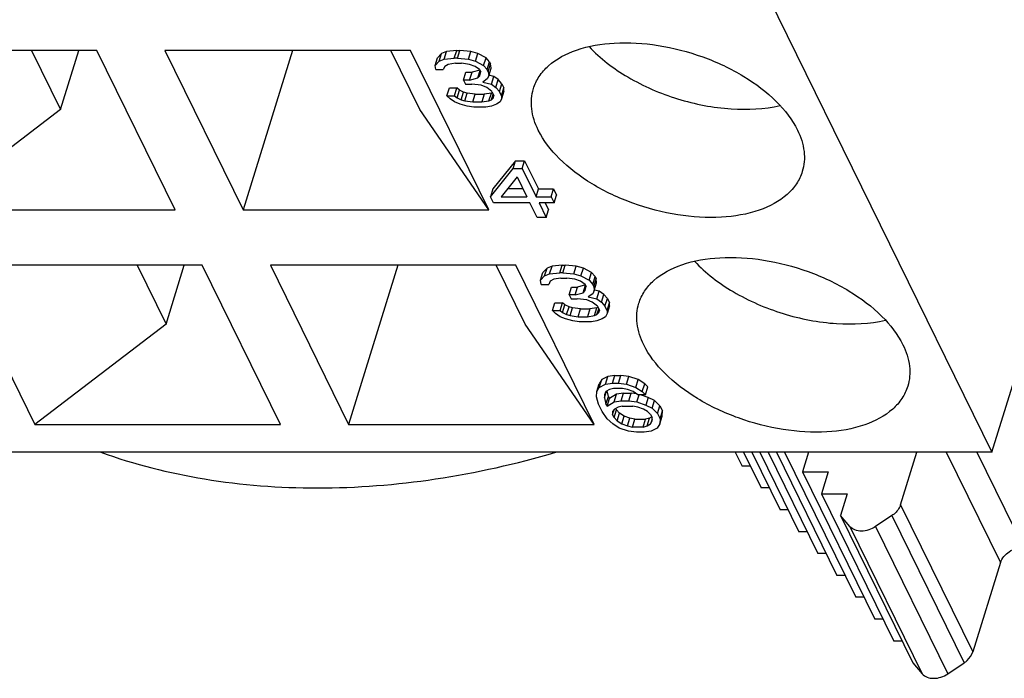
# Model space of a CAD drawing. Header units: millimetres. Extents: x 0 to 420, y 0 to 297.
# Tile 37 of 124: x 169.58 to 174.56, y 29.92 to 33.26. Entities that reach past the tile are written whole.
import ezdxf

# ---------------------------------------------------------------- set-up
doc = ezdxf.new("R2010")
doc.units = ezdxf.units.MM
doc.header["$LTSCALE"] = 23.1
doc.layers.get('0').update_dxf_attribs({"linetype": 'CONTINUOUS'})

msp = doc.modelspace()

# ---------------------------------------------------------------- linework, layer by layer
at = {"color": 7, "linetype": 'CONTINUOUS'}
for p, q in [((164.88986, 50.64745), (174.49868, 31.06674)), ((174.49868, 31.06674), (175.93898, 35.72753)), ((169.9651, 33.10251), (168.72167, 33.10251)), ((169.63545, 33.10251), (169.78215, 32.80358)), ((169.78215, 32.80358), (169.87452, 33.10251)), ((170.36165, 32.29442), (169.9651, 33.10251)), ((171.55392, 33.10251), (170.3105, 33.10251)), ((170.3105, 33.10251), (170.70705, 32.29442)), ((170.95677, 33.10251), (170.70705, 32.29442)), ((171.60124, 32.80358), (171.45455, 33.10251)), ((171.95048, 32.29442), (171.55392, 33.10251)), ((171.67897, 33.02631), (171.69107, 33.06548)), ((171.71139, 33.08664), (171.69107, 33.06548)), ((171.69929, 33.04747), (171.71139, 33.08664)), ((171.69929, 33.04747), (171.7248, 33.05805)), ((171.7369, 33.09722), (171.71139, 33.08664)), ((171.7248, 33.05805), (171.7369, 33.09722)), ((171.7248, 33.05805), (171.77593, 33.06334)), ((171.78803, 33.10251), (171.7369, 33.09722)), ((171.77593, 33.06334), (171.78803, 33.10251)), ((171.79128, 33.06334), (171.77593, 33.06334)), ((171.78803, 33.10251), (171.80338, 33.10251)), ((171.79128, 33.06334), (171.80338, 33.10251)), ((171.79128, 33.06334), (171.8476, 33.05805)), ((171.85971, 33.09722), (171.80338, 33.10251)), ((171.8476, 33.05805), (171.85971, 33.09722)), ((171.8476, 33.05805), (171.8835, 33.04747)), ((171.8956, 33.08664), (171.85971, 33.09722)), ((171.8835, 33.04747), (171.8956, 33.08664)), ((171.93669, 33.06548), (171.8956, 33.08664)), ((171.92458, 33.02631), (171.93669, 33.06548)), ((171.95475, 33.04432), (171.93669, 33.06548)), ((171.67897, 33.02631), (171.69929, 33.04747)), ((171.68168, 33.00515), (171.67897, 33.02631)), ((171.72762, 33.02102), (171.72005, 33.00515)), ((171.74545, 33.0316), (171.72762, 33.02102)), ((171.78123, 33.03689), (171.74545, 33.0316)), ((171.78123, 33.03689), (171.81194, 33.03689)), ((171.85291, 33.0316), (171.81194, 33.03689)), ((171.88113, 33.02102), (171.85291, 33.0316)), ((171.90427, 33.00515), (171.88113, 33.02102)), ((171.8835, 33.04747), (171.92458, 33.02631)), ((171.92458, 33.02631), (171.94264, 33.00515)), ((171.94264, 33.00515), (171.95475, 33.04432)), ((171.94784, 32.99457), (171.95994, 33.03374)), ((171.95055, 32.97341), (171.96265, 33.01258)), ((171.95475, 33.04432), (171.95994, 33.03374)), ((171.96265, 33.01258), (171.95994, 33.03374)), ((171.68168, 33.00515), (171.72005, 33.00515)), ((171.82277, 32.95225), (171.83487, 32.99141)), ((171.83487, 32.99141), (171.86558, 32.99141)), ((171.85347, 32.95225), (171.86558, 32.99141)), ((171.85347, 32.95225), (171.89433, 32.96283)), ((171.90589, 33.00185), (171.86558, 32.99141)), ((171.89433, 32.96283), (171.9062, 33.00122)), ((171.89433, 32.96283), (171.90449, 32.97341)), ((171.90427, 33.00515), (171.90946, 32.99457)), ((171.90449, 32.97341), (171.90946, 32.99457)), ((171.94784, 32.99457), (171.94264, 33.00515)), ((171.95055, 32.97341), (171.94298, 32.95754)), ((171.94784, 32.99457), (171.95055, 32.97341)), ((171.97574, 32.97025), (171.9514, 32.97617)), ((171.96364, 32.93109), (171.97574, 32.97025)), ((171.99888, 32.95438), (171.97574, 32.97025)), ((171.7389, 32.87289), (171.75101, 32.91206)), ((171.75101, 32.91206), (171.78938, 32.91206)), ((171.77728, 32.87289), (171.78938, 32.91206)), ((171.80225, 32.90148), (171.78938, 32.91206)), ((171.85347, 32.95225), (171.82277, 32.95225)), ((171.82277, 32.95225), (171.83316, 32.93109)), ((171.83316, 32.93109), (171.86386, 32.93109)), ((171.91251, 32.9258), (171.86386, 32.93109)), ((171.94073, 32.91522), (171.91251, 32.9258)), ((171.94298, 32.95754), (171.92007, 32.94167)), ((171.92007, 32.94167), (171.96364, 32.93109)), ((171.96646, 32.89406), (171.94073, 32.91522)), ((171.96364, 32.93109), (171.98678, 32.91522)), ((171.98678, 32.91522), (171.99888, 32.95438)), ((171.98678, 32.91522), (172.00484, 32.89406)), ((172.01694, 32.93322), (171.99888, 32.95438)), ((172.00484, 32.89406), (172.01694, 32.93322)), ((172.01522, 32.87289), (172.02733, 32.91206)), ((172.01694, 32.93322), (172.02733, 32.91206)), ((172.02744, 32.89619), (172.02733, 32.91206)), ((171.7389, 32.87289), (171.77728, 32.87289)), ((171.75437, 32.85702), (171.7389, 32.87289)), ((171.77728, 32.87289), (171.79015, 32.86231)), ((171.79015, 32.86231), (171.80225, 32.90148)), ((171.79015, 32.86231), (171.81069, 32.85173)), ((171.8228, 32.8909), (171.80225, 32.90148)), ((171.81069, 32.85173), (171.8228, 32.8909)), ((171.84074, 32.88561), (171.8228, 32.8909)), ((171.82864, 32.84644), (171.84074, 32.88561)), ((171.88172, 32.88032), (171.84074, 32.88561)), ((171.86961, 32.84115), (171.88172, 32.88032)), ((171.88172, 32.88032), (171.92777, 32.88032)), ((171.92777, 32.88032), (171.91567, 32.84115)), ((171.96355, 32.88561), (171.92777, 32.88032)), ((171.95145, 32.84644), (171.96355, 32.88561)), ((171.96941, 32.88804), (171.96355, 32.88561)), ((171.9642, 32.85173), (171.9731, 32.88052)), ((171.9642, 32.85173), (171.97436, 32.86231)), ((171.96646, 32.89406), (171.97684, 32.87289)), ((171.97436, 32.86231), (171.97684, 32.87289)), ((172.01522, 32.87289), (172.00484, 32.89406)), ((172.01522, 32.87289), (172.01534, 32.85702)), ((172.02744, 32.89619), (172.01534, 32.85702)), ((171.77751, 32.84115), (171.75437, 32.85702)), ((171.80573, 32.83057), (171.77751, 32.84115)), ((171.84162, 32.81999), (171.80573, 32.83057)), ((171.81069, 32.85173), (171.82864, 32.84644)), ((171.82864, 32.84644), (171.86961, 32.84115)), ((171.87492, 32.8147), (171.84162, 32.81999)), ((171.86961, 32.84115), (171.91567, 32.84115)), ((171.93632, 32.8147), (171.87492, 32.8147)), ((171.91567, 32.84115), (171.95145, 32.84644)), ((171.96443, 32.81999), (171.93632, 32.8147)), ((171.95145, 32.84644), (171.9642, 32.85173)), ((171.98994, 32.83057), (171.96443, 32.81999)), ((172.00777, 32.84115), (171.98994, 32.83057)), ((172.01534, 32.85702), (172.00777, 32.84115)), ((169.78215, 32.80358), (169.11823, 32.29442)), ((171.95048, 32.29442), (171.60124, 32.80358)), ((172.0856, 32.54306), (171.97148, 32.40022)), ((172.07349, 32.5039), (172.0856, 32.54306)), ((172.0856, 32.54306), (172.13165, 32.54306)), ((172.11955, 32.5039), (172.13165, 32.54306)), ((172.13165, 32.54306), (172.20174, 32.40022)), ((171.95937, 32.36106), (172.07349, 32.5039)), ((172.09426, 32.46157), (172.0131, 32.36106)), ((172.07349, 32.5039), (172.11955, 32.5039)), ((172.09426, 32.46157), (172.14359, 32.36106)), ((172.11955, 32.5039), (172.18964, 32.36106)), ((171.97148, 32.40022), (171.95937, 32.36106)), ((171.97495, 32.32932), (171.95937, 32.36106)), ((172.0131, 32.36106), (172.14359, 32.36106)), ((172.12437, 32.40022), (172.04473, 32.40022)), ((172.18964, 32.36106), (172.20174, 32.40022)), ((172.18964, 32.36106), (172.2664, 32.36106)), ((172.20174, 32.40022), (172.2785, 32.40022)), ((172.2664, 32.36106), (172.2785, 32.40022)), ((172.2664, 32.36106), (172.28197, 32.32932)), ((172.2785, 32.40022), (172.29408, 32.36848)), ((172.28197, 32.32932), (172.29408, 32.36848)), ((172.15916, 32.32932), (171.97495, 32.32932)), ((172.19551, 32.25525), (172.15916, 32.32932)), ((172.28197, 32.32932), (172.20522, 32.32932)), ((172.20522, 32.32932), (172.24156, 32.25525)), ((172.23654, 32.32932), (172.25367, 32.29442)), ((169.11823, 32.29442), (170.36165, 32.29442)), ((170.70705, 32.29442), (171.95048, 32.29442)), ((172.24156, 32.25525), (172.25367, 32.29442)), ((172.24156, 32.25525), (172.19551, 32.25525)), ((170.49892, 32.01469), (169.2555, 32.01469)), ((169.2555, 32.01469), (169.65205, 31.2066)), ((170.16928, 32.01469), (170.31597, 31.71576)), ((170.31597, 31.71576), (170.40835, 32.01469)), ((170.89548, 31.2066), (170.49892, 32.01469)), ((172.08775, 32.01469), (170.84432, 32.01469)), ((170.84432, 32.01469), (171.24087, 31.2066)), ((171.49059, 32.01469), (171.24087, 31.2066)), ((172.13507, 31.71576), (171.98837, 32.01469)), ((172.4843, 31.2066), (172.08775, 32.01469)), ((172.32202, 32.01435), (172.27089, 32.00906)), ((172.30992, 31.97519), (172.32202, 32.01435)), ((172.32202, 32.01435), (172.33737, 32.01435)), ((172.32527, 31.97519), (172.33737, 32.01435)), ((172.3937, 32.00906), (172.33737, 32.01435)), ((172.21296, 31.93816), (172.22506, 31.97732)), ((172.24538, 31.99848), (172.22506, 31.97732)), ((172.23328, 31.95932), (172.24538, 31.99848)), ((172.23328, 31.95932), (172.25879, 31.9699)), ((172.27089, 32.00906), (172.24538, 31.99848)), ((172.25879, 31.9699), (172.27089, 32.00906)), ((172.25879, 31.9699), (172.30992, 31.97519)), ((172.32527, 31.97519), (172.30992, 31.97519)), ((172.32527, 31.97519), (172.38159, 31.9699)), ((172.38159, 31.9699), (172.3937, 32.00906)), ((172.38159, 31.9699), (172.41749, 31.95932)), ((172.42959, 31.99848), (172.3937, 32.00906)), ((172.41749, 31.95932), (172.42959, 31.99848)), ((172.47068, 31.97732), (172.42959, 31.99848)), ((172.45857, 31.93816), (172.47068, 31.97732)), ((172.48874, 31.95616), (172.47068, 31.97732)), ((172.21296, 31.93816), (172.23328, 31.95932)), ((172.21567, 31.91699), (172.21296, 31.93816)), ((172.21567, 31.91699), (172.25404, 31.91699)), ((172.26161, 31.93287), (172.25404, 31.91699)), ((172.27944, 31.94345), (172.26161, 31.93287)), ((172.31522, 31.94874), (172.27944, 31.94345)), ((172.31522, 31.94874), (172.34593, 31.94874)), ((172.3869, 31.94345), (172.34593, 31.94874)), ((172.41512, 31.93287), (172.3869, 31.94345)), ((172.43988, 31.9137), (172.39957, 31.90326)), ((172.43826, 31.91699), (172.41512, 31.93287)), ((172.41749, 31.95932), (172.45857, 31.93816)), ((172.42832, 31.87467), (172.44019, 31.91306)), ((172.43826, 31.91699), (172.44345, 31.90641)), ((172.45857, 31.93816), (172.47663, 31.91699)), ((172.47663, 31.91699), (172.48874, 31.95616)), ((172.48183, 31.90641), (172.47663, 31.91699)), ((172.48183, 31.90641), (172.49393, 31.94558)), ((172.48454, 31.88525), (172.49664, 31.92442)), ((172.48874, 31.95616), (172.49393, 31.94558)), ((172.49664, 31.92442), (172.49393, 31.94558)), ((172.35676, 31.86409), (172.36886, 31.90326)), ((172.38746, 31.86409), (172.35676, 31.86409)), ((172.35676, 31.86409), (172.36715, 31.84293)), ((172.36886, 31.90326), (172.39957, 31.90326)), ((172.38746, 31.86409), (172.39957, 31.90326)), ((172.38746, 31.86409), (172.42832, 31.87467)), ((172.42832, 31.87467), (172.43848, 31.88525)), ((172.43848, 31.88525), (172.44345, 31.90641)), ((172.47697, 31.86938), (172.45406, 31.85351)), ((172.48454, 31.88525), (172.47697, 31.86938)), ((172.48183, 31.90641), (172.48454, 31.88525)), ((172.50973, 31.8821), (172.48539, 31.88801)), ((172.49763, 31.84293), (172.50973, 31.8821)), ((172.53287, 31.86623), (172.50973, 31.8821)), ((172.52077, 31.82706), (172.53287, 31.86623)), ((172.55093, 31.84506), (172.53287, 31.86623)), ((172.27289, 31.78474), (172.285, 31.8239)), ((172.285, 31.8239), (172.32338, 31.8239)), ((172.31127, 31.78474), (172.32338, 31.8239)), ((172.33624, 31.81332), (172.32338, 31.8239)), ((172.32414, 31.77416), (172.33624, 31.81332)), ((172.35679, 31.80274), (172.33624, 31.81332)), ((172.36715, 31.84293), (172.39785, 31.84293)), ((172.4465, 31.83764), (172.39785, 31.84293)), ((172.47472, 31.82706), (172.4465, 31.83764)), ((172.45406, 31.85351), (172.49763, 31.84293)), ((172.50045, 31.8059), (172.47472, 31.82706)), ((172.49763, 31.84293), (172.52077, 31.82706)), ((172.52077, 31.82706), (172.53883, 31.8059)), ((172.53883, 31.8059), (172.55093, 31.84506)), ((172.54921, 31.78474), (172.56132, 31.8239)), ((172.55093, 31.84506), (172.56132, 31.8239)), ((172.56143, 31.80803), (172.56132, 31.8239)), ((172.27289, 31.78474), (172.31127, 31.78474)), ((172.28836, 31.76887), (172.27289, 31.78474)), ((172.3115, 31.753), (172.28836, 31.76887)), ((172.31127, 31.78474), (172.32414, 31.77416)), ((172.32414, 31.77416), (172.34468, 31.76358)), ((172.34468, 31.76358), (172.35679, 31.80274)), ((172.34468, 31.76358), (172.36263, 31.75829)), ((172.37473, 31.79745), (172.35679, 31.80274)), ((172.36263, 31.75829), (172.37473, 31.79745)), ((172.41571, 31.79216), (172.37473, 31.79745)), ((172.4036, 31.753), (172.41571, 31.79216)), ((172.41571, 31.79216), (172.46176, 31.79216)), ((172.46176, 31.79216), (172.44966, 31.753)), ((172.49754, 31.79745), (172.46176, 31.79216)), ((172.48544, 31.75829), (172.49754, 31.79745)), ((172.48544, 31.75829), (172.49819, 31.76358)), ((172.5034, 31.79988), (172.49754, 31.79745)), ((172.49819, 31.76358), (172.50709, 31.79237)), ((172.49819, 31.76358), (172.50835, 31.77416)), ((172.50045, 31.8059), (172.51083, 31.78474)), ((172.50835, 31.77416), (172.51083, 31.78474)), ((172.54921, 31.78474), (172.53883, 31.8059)), ((172.54933, 31.76887), (172.54176, 31.753)), ((172.54921, 31.78474), (172.54933, 31.76887)), ((172.56143, 31.80803), (172.54933, 31.76887)), ((170.31597, 31.71576), (169.65205, 31.2066)), ((172.4843, 31.2066), (172.13507, 31.71576)), ((172.33972, 31.74241), (172.3115, 31.753)), ((172.37561, 31.73183), (172.33972, 31.74241)), ((172.36263, 31.75829), (172.4036, 31.753)), ((172.40891, 31.72654), (172.37561, 31.73183)), ((172.4036, 31.753), (172.44966, 31.753)), ((172.47031, 31.72654), (172.40891, 31.72654)), ((172.44966, 31.753), (172.48544, 31.75829)), ((172.49842, 31.73183), (172.47031, 31.72654)), ((172.52393, 31.74241), (172.49842, 31.73183)), ((172.54176, 31.753), (172.52393, 31.74241)), ((172.4976, 31.37376), (172.5097, 31.41292)), ((172.52235, 31.43408), (172.5097, 31.41292)), ((172.51024, 31.39492), (172.52235, 31.43408)), ((172.55294, 31.44995), (172.52235, 31.43408)), ((172.54083, 31.41079), (172.55294, 31.44995)), ((172.54083, 31.41079), (172.57661, 31.41608)), ((172.58872, 31.45524), (172.55294, 31.44995)), ((172.57661, 31.41608), (172.58872, 31.45524)), ((172.57661, 31.41608), (172.60732, 31.41608)), ((172.58872, 31.45524), (172.61942, 31.45524)), ((172.60732, 31.41608), (172.61942, 31.45524)), ((172.60732, 31.41608), (172.64829, 31.41079)), ((172.66039, 31.44995), (172.61942, 31.45524)), ((172.64829, 31.41079), (172.66039, 31.44995)), ((172.70656, 31.43408), (172.66039, 31.44995)), ((172.69446, 31.39492), (172.70656, 31.43408)), ((172.73997, 31.41292), (172.70656, 31.43408)), ((172.72787, 31.37376), (172.73997, 31.41292)), ((172.75543, 31.39705), (172.73997, 31.41292)), ((172.49523, 31.3473), (172.4976, 31.37376)), ((172.4976, 31.37376), (172.51024, 31.39492)), ((172.51024, 31.39492), (172.54083, 31.41079)), ((172.54365, 31.37376), (172.53609, 31.35789)), ((172.5362, 31.34201), (172.54654, 31.37547)), ((172.56149, 31.38434), (172.54365, 31.37376)), ((172.55621, 31.34944), (172.54932, 31.37712)), ((172.58192, 31.38963), (172.56149, 31.38434)), ((172.62797, 31.38963), (172.58192, 31.38963)), ((172.63285, 31.36531), (172.59707, 31.36002)), ((172.62075, 31.32614), (172.63285, 31.36531)), ((172.65359, 31.38434), (172.62797, 31.38963)), ((172.63285, 31.36531), (172.67123, 31.36531)), ((172.64829, 31.41079), (172.69446, 31.39492)), ((172.68181, 31.37376), (172.65359, 31.38434)), ((172.65912, 31.32614), (172.67123, 31.36531)), ((172.69944, 31.36167), (172.67123, 31.36531)), ((172.70495, 31.35789), (172.68181, 31.37376)), ((172.69446, 31.39492), (172.72787, 31.37376)), ((172.72787, 31.37376), (172.74333, 31.35789)), ((172.74333, 31.35789), (172.75543, 31.39705)), ((172.50573, 31.31027), (172.49523, 31.3473)), ((172.53609, 31.35789), (172.5362, 31.34201)), ((172.5362, 31.34201), (172.5441, 31.31027)), ((172.5441, 31.31027), (172.55621, 31.34944)), ((172.5493, 31.29969), (172.5614, 31.33886)), ((172.5493, 31.29969), (172.58497, 31.32085)), ((172.55621, 31.34944), (172.5614, 31.33886)), ((172.59707, 31.36002), (172.5614, 31.33886)), ((172.58497, 31.32085), (172.59707, 31.36002)), ((172.58497, 31.32085), (172.62075, 31.32614)), ((172.62075, 31.32614), (172.65912, 31.32614)), ((172.65912, 31.32614), (172.7001, 31.32085)), ((172.7001, 31.32085), (172.71154, 31.35789)), ((172.7001, 31.32085), (172.74626, 31.30498)), ((172.74333, 31.35789), (172.70495, 31.35789)), ((172.75837, 31.34415), (172.71841, 31.35789)), ((172.75837, 31.34415), (172.74626, 31.30498)), ((172.78918, 31.32828), (172.75837, 31.34415)), ((172.77708, 31.28911), (172.78918, 31.32828)), ((172.81751, 31.30183), (172.78918, 31.32828)), ((172.5239, 31.27324), (172.50573, 31.31027)), ((172.54975, 31.23621), (172.5239, 31.27324)), ((172.5441, 31.31027), (172.5493, 31.29969)), ((172.58779, 31.28382), (172.57763, 31.27324)), ((172.57763, 31.27324), (172.57774, 31.25737)), ((172.57774, 31.25737), (172.58503, 31.28095)), ((172.58553, 31.2415), (172.59763, 31.28066)), ((172.60562, 31.2944), (172.58779, 31.28382)), ((172.59421, 31.28763), (172.59763, 31.28066)), ((172.6131, 31.26479), (172.59763, 31.28066)), ((172.60099, 31.22563), (172.6131, 31.26479)), ((172.62605, 31.29969), (172.60562, 31.2944)), ((172.63624, 31.24892), (172.6131, 31.26479)), ((172.62605, 31.29969), (172.67978, 31.29969)), ((172.7054, 31.2944), (172.67978, 31.29969)), ((172.73362, 31.28382), (172.7054, 31.2944)), ((172.75417, 31.27324), (172.73362, 31.28382)), ((172.74626, 31.30498), (172.77708, 31.28911)), ((172.76963, 31.25737), (172.75417, 31.27324)), ((172.77708, 31.28911), (172.80541, 31.26266)), ((172.80541, 31.26266), (172.81751, 31.30183)), ((172.80541, 31.26266), (172.81839, 31.23621)), ((172.81751, 31.30183), (172.83049, 31.27537)), ((172.81839, 31.23621), (172.83049, 31.27537)), ((172.82812, 31.24892), (172.83049, 31.27537)), ((172.57808, 31.20976), (172.54975, 31.23621)), ((172.58553, 31.2415), (172.57774, 31.25737)), ((172.58553, 31.2415), (172.60099, 31.22563)), ((172.60099, 31.22563), (172.62413, 31.20976)), ((172.62413, 31.20976), (172.63624, 31.24892)), ((172.66445, 31.23834), (172.63624, 31.24892)), ((172.65235, 31.19918), (172.66445, 31.23834)), ((172.69008, 31.23305), (172.66445, 31.23834)), ((172.67797, 31.19389), (172.69008, 31.23305)), ((172.69008, 31.23305), (172.74381, 31.23305)), ((172.7317, 31.19389), (172.74381, 31.23305)), ((172.76424, 31.23834), (172.74381, 31.23305)), ((172.75213, 31.19918), (172.76424, 31.23834)), ((172.77564, 31.24511), (172.76424, 31.23834)), ((172.76963, 31.25737), (172.77742, 31.2415)), ((172.77747, 31.23404), (172.76997, 31.20976)), ((172.76997, 31.20976), (172.77753, 31.22563)), ((172.77753, 31.22563), (172.77742, 31.2415)), ((172.81602, 31.20976), (172.82812, 31.24892)), ((172.81839, 31.23621), (172.81602, 31.20976)), ((169.65205, 31.2066), (170.89548, 31.2066)), ((171.24087, 31.2066), (172.4843, 31.2066)), ((172.61149, 31.1886), (172.57808, 31.20976)), ((172.65766, 31.17272), (172.61149, 31.1886)), ((172.62413, 31.20976), (172.65235, 31.19918)), ((172.65235, 31.19918), (172.67797, 31.19389)), ((172.69863, 31.16743), (172.65766, 31.17272)), ((172.7317, 31.19389), (172.67797, 31.19389)), ((172.73701, 31.16743), (172.69863, 31.16743)), ((172.7317, 31.19389), (172.75213, 31.19918)), ((172.77279, 31.17272), (172.73701, 31.16743)), ((172.75213, 31.19918), (172.76997, 31.20976)), ((172.80338, 31.1886), (172.77279, 31.17272)), ((172.81602, 31.20976), (172.80338, 31.1886)), ((174.49868, 31.06674), (167.82099, 31.06674)), ((173.19844, 31.06674), (173.23323, 30.99586)), ((173.2401, 31.06674), (173.32924, 30.88509)), ((173.28176, 31.06674), (173.42526, 30.77432)), ((173.32342, 31.06674), (173.52128, 30.66355)), ((173.36508, 31.06674), (173.61729, 30.55278)), ((173.40674, 31.06674), (173.71331, 30.44201)), ((173.4484, 31.06674), (173.80933, 30.33124)), ((173.5703, 31.06674), (173.53929, 30.9664)), ((174.03591, 30.80024), (174.11826, 31.06674)), ((173.27489, 30.99586), (173.23323, 30.99586)), ((173.53929, 30.9664), (173.66954, 30.9664)), ((173.53929, 30.9664), (173.90534, 30.22047)), ((173.66954, 30.9664), (173.63531, 30.85563)), ((173.3709, 30.88509), (173.32924, 30.88509)), ((173.63531, 30.85563), (173.76556, 30.85563)), ((173.63531, 30.85563), (174.00136, 30.1097)), ((173.76556, 30.85563), (173.73133, 30.74486)), ((173.46692, 30.77432), (173.42526, 30.77432)), ((173.77933, 30.68948), (173.73133, 30.74486)), ((173.73133, 30.74486), (174.09738, 29.99893)), ((173.99181, 30.74485), (173.90959, 30.68948)), ((173.56294, 30.66355), (173.52128, 30.66355)), ((173.65895, 30.55278), (173.61729, 30.55278)), ((174.54184, 30.50696), (174.40196, 30.05431)), ((173.75497, 30.44201), (173.71331, 30.44201)), ((173.85099, 30.33124), (173.80933, 30.33124)), ((173.947, 30.22047), (173.90534, 30.22047)), ((174.04302, 30.1097), (174.00136, 30.1097)), ((174.09738, 29.99893), (174.14538, 29.94354)), ((174.27564, 29.94354), (174.35786, 29.99892))]:
    msp.add_line(p, q, dxfattribs=at)
at = {"color": 9, "linetype": 'CONTINUOUS'}
for p, q in [((174.26714, 31.06674), (174.54184, 30.50696)), ((174.42189, 31.06674), (174.65815, 30.58529)), ((174.03591, 30.80024), (174.40196, 30.05431)), ((173.99181, 30.74485), (174.35786, 29.99892)), ((173.77933, 30.68948), (174.14538, 29.94354)), ((173.90959, 30.68948), (174.27564, 29.94354))]:
    msp.add_line(p, q, dxfattribs=at)
at = {"color": 7, "linetype": 'CONTINUOUS'}
for points, knots in [([(172.17674, 32.90883), (172.18342, 32.93044), (172.20385, 32.97298), (172.27139, 33.04903), (172.40233, 33.11666), (172.59471, 33.14815), (172.81283, 33.13441), (173.03521, 33.0766), (173.23976, 32.98051), (173.40589, 32.85612), (173.48747, 32.75198), (173.51373, 32.69846)], [0, 0, 0, 0, 0.0431922, 0.0886677, 0.1921566, 0.316387, 0.4574241, 0.6064368, 0.7527202, 0.8861677, 1, 1, 1, 1]), ([(172.45888, 33.12159), (172.51522, 33.06082), (172.65716, 32.95385), (172.90395, 32.84739), (173.16778, 32.79622), (173.34525, 32.80466), (173.426, 32.82311)], [0, 0, 0, 0, 0.2370078, 0.5000835, 0.7631094, 1, 1, 1, 1]), ([(172.20122, 32.69846), (172.18456, 32.73241), (172.16125, 32.80207), (172.16668, 32.87626), (172.17674, 32.90883)], [0, 0, 0, 0, 0.5258845, 1, 1, 1, 1]), ([(173.53821, 32.4881), (173.53154, 32.46649), (173.51111, 32.42395), (173.44357, 32.3479), (173.31263, 32.28027), (173.12025, 32.24878), (172.90213, 32.26252), (172.67975, 32.32033), (172.4752, 32.41642), (172.30907, 32.54081), (172.22748, 32.64495), (172.20122, 32.69846)], [0, 0, 0, 0, 0.0431922, 0.0886677, 0.1921566, 0.316387, 0.4574241, 0.6064368, 0.7527202, 0.8861677, 1, 1, 1, 1]), ([(173.51373, 32.69846), (173.53039, 32.66452), (173.55371, 32.59486), (173.54828, 32.52067), (173.53821, 32.4881)], [0, 0, 0, 0, 0.5258845, 1, 1, 1, 1]), ([(172.71057, 31.82101), (172.71724, 31.84262), (172.73768, 31.88516), (172.80521, 31.96121), (172.93615, 32.02884), (173.12853, 32.06033), (173.34665, 32.0466), (173.56903, 31.98878), (173.77358, 31.89269), (173.93971, 31.7683), (174.0213, 31.66416), (174.04756, 31.61065)], [0, 0, 0, 0, 0.0431922, 0.0886677, 0.1921566, 0.316387, 0.4574241, 0.6064368, 0.7527202, 0.8861677, 1, 1, 1, 1]), ([(172.9927, 32.03377), (173.04904, 31.973), (173.19098, 31.86603), (173.43777, 31.75958), (173.7016, 31.7084), (173.87907, 31.71684), (173.95982, 31.73529)], [0, 0, 0, 0, 0.2370078, 0.5000835, 0.7631094, 1, 1, 1, 1]), ([(172.73505, 31.61065), (172.71839, 31.64459), (172.69507, 31.71425), (172.7005, 31.78844), (172.71057, 31.82101)], [0, 0, 0, 0, 0.5258845, 1, 1, 1, 1]), ([(174.07204, 31.40028), (174.06536, 31.37867), (174.04493, 31.33613), (173.97739, 31.26008), (173.84646, 31.19245), (173.65407, 31.16097), (173.43595, 31.1747), (173.21357, 31.23251), (173.00902, 31.3286), (172.84289, 31.45299), (172.76131, 31.55713), (172.73505, 31.61065)], [0, 0, 0, 0, 0.0431922, 0.0886677, 0.1921566, 0.316387, 0.4574241, 0.6064368, 0.7527202, 0.8861677, 1, 1, 1, 1]), ([(174.04756, 31.61065), (174.06422, 31.5767), (174.08754, 31.50704), (174.0821, 31.43286), (174.07204, 31.40028)], [0, 0, 0, 0, 0.5258845, 1, 1, 1, 1]), ([(169.98616, 31.06636), (170.15586, 31.00496), (170.51851, 30.91339), (171.09123, 30.87019), (171.69059, 30.91753), (172.09017, 31.00724), (172.28924, 31.06605)], [0, 0, 0, 0, 0.2314964, 0.4766066, 0.733735, 1, 1, 1, 1]), ([(174.03591, 30.80024), (174.03427, 30.79495), (174.02475, 30.77293), (174.00701, 30.75509), (173.99181, 30.74485)], [0, 0, 0, 0, 0.2319012, 1, 1, 1, 1]), ([(173.90959, 30.68948), (173.8988, 30.68221), (173.87547, 30.67091), (173.83865, 30.66462), (173.80452, 30.66977), (173.78587, 30.68194), (173.77933, 30.68948)], [0, 0, 0, 0, 0.2778703, 0.5453199, 0.7869222, 1, 1, 1, 1]), ([(174.54184, 30.50696), (174.5488, 30.52951), (174.57557, 30.55954), (174.61994, 30.58083), (174.64562, 30.58529), (174.65815, 30.58529)], [0, 0, 0, 0, 0.4803704, 0.74507, 1, 1, 1, 1]), ([(174.35786, 29.99892), (174.36318, 30.0025), (174.38193, 30.01712), (174.39681, 30.03766), (174.40196, 30.05431)], [0, 0, 0, 0, 0.2687814, 1, 1, 1, 1]), ([(174.14538, 29.94354), (174.15192, 29.93601), (174.17057, 29.92384), (174.2047, 29.91869), (174.24152, 29.92497), (174.26485, 29.93628), (174.27564, 29.94354)], [0, 0, 0, 0, 0.213078, 0.4546804, 0.7221299, 1, 1, 1, 1])]:
    msp.add_open_spline(points, degree=3, knots=knots, dxfattribs=at)

doc.saveas('drawing.dxf')
